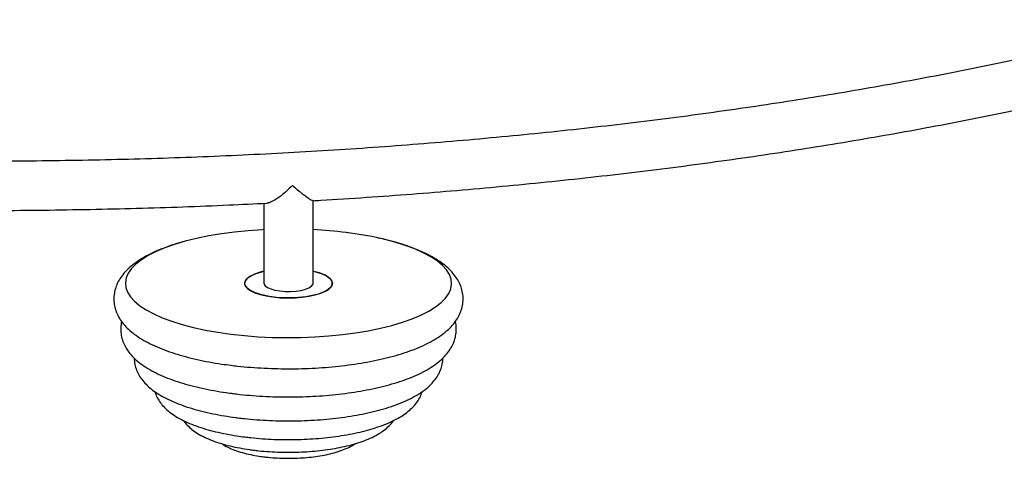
# Paper-space layout '_Dimétrica' of a CAD drawing. Header units: millimetres. Extents: x -1093 to 93, y -461 to 985.
# Tile 5 of 10: x -488 to -207, y -461 to -336. Entities that reach past the tile are written whole.
import ezdxf

# ---------------------------------------------------------------- set-up
doc = ezdxf.new("R2010")
doc.units = ezdxf.units.MM

psp = doc.layouts.new('_Dimétrica')

# ---------------------------------------------------------------- linework, layer by layer
at = {"color": 7, "linetype": 'Continuous', "lineweight": 25}
for p, q in [((-404.13, -410.7), (-404.13, -386.99)), ((-418.13, -387.89), (-418.13, -410.7))]:
    psp.add_line(p, q, dxfattribs=at)
at = {"color": 7, "linetype": 'Continuous', "lineweight": 25, "flags": 128}
for points in [[(-418.13, -395.39), (-418.63, -395.42), (-422.6, -395.69), (-426.48, -396.08), (-430.24, -396.58), (-433.86, -397.19), (-437.3, -397.9), (-440.55, -398.71), (-443.57, -399.61), (-446.34, -400.6), (-448.85, -401.66), (-451.07, -402.79), (-452.98, -403.98), (-454.58, -405.22), (-455.84, -406.51), (-456.77, -407.82), (-457.35, -409.16), (-457.57, -410.51), (-457.45, -411.86), (-456.97, -413.2), (-456.14, -414.52), (-454.97, -415.81), (-453.46, -417.07), (-451.64, -418.27), (-449.5, -419.42), (-447.08, -420.5), (-444.37, -421.51), (-441.42, -422.43), (-438.24, -423.27), (-434.85, -424.01), (-431.28, -424.65), (-427.55, -425.18), (-423.7, -425.6), (-419.76, -425.91), (-415.75, -426.1), (-411.7, -426.18), (-407.65, -426.14), (-403.63, -425.98), (-399.66, -425.7), (-395.78, -425.31), (-392.02, -424.81), (-388.4, -424.2), (-384.96, -423.49), (-381.71, -422.68), (-378.69, -421.78), (-375.92, -420.79), (-373.41, -419.73), (-371.19, -418.6), (-369.28, -417.41), (-367.68, -416.17), (-366.41, -414.89), (-365.49, -413.57), (-364.91, -412.24), (-364.68, -410.89), (-364.81, -409.54), (-365.29, -408.2), (-366.12, -406.87), (-367.29, -405.58), (-368.79, -404.33), (-370.62, -403.12), (-372.76, -401.97), (-375.18, -400.89), (-377.88, -399.88), (-380.84, -398.96), (-384.02, -398.12), (-387.41, -397.38), (-390.98, -396.75), (-394.71, -396.21), (-394.71, -396.21)], [(-418.13, -407.24), (-419.58, -407.63), (-421.01, -408.15), (-422.17, -408.74), (-423, -409.39), (-423.49, -410.08), (-423.63, -410.78), (-423.4, -411.49), (-422.83, -412.17), (-421.91, -412.8), (-420.69, -413.38), (-419.19, -413.88), (-417.46, -414.29), (-415.55, -414.59)], [(-404.13, -407.24), (-403.07, -407.51), (-401.57, -408.01), (-400.34, -408.59), (-399.43, -409.23), (-398.86, -409.91), (-398.63, -410.61), (-398.77, -411.31), (-399.26, -412), (-400.09, -412.65), (-401.24, -413.25), (-402.68, -413.77), (-404.36, -414.2), (-406.23, -414.53), (-408.24, -414.75), (-410.34, -414.85), (-412.46, -414.84), (-414.54, -414.7), (-416.52, -414.45), (-418.35, -414.1), (-419.97, -413.64), (-421.34, -413.1), (-422.41, -412.49), (-423.16, -411.83), (-423.56, -411.14), (-423.6, -410.43), (-423.29, -409.73), (-422.62, -409.06), (-421.63, -408.43), (-420.33, -407.88), (-418.77, -407.4), (-418.13, -407.24)], [(-415.55, -414.59), (-413.51, -414.79), (-411.4, -414.86), (-409.28, -414.82), (-407.22, -414.65), (-405.27, -414.38), (-403.49, -413.99), (-401.93, -413.52), (-400.63, -412.96), (-399.63, -412.33), (-398.97, -411.66), (-398.65, -410.96), (-398.7, -410.26), (-399.1, -409.56), (-399.85, -408.9), (-400.92, -408.29), (-402.29, -407.75), (-403.91, -407.3), (-404.13, -407.24)], [(-418.13, -410.7), (-418.1, -410.9), (-417.79, -411.41), (-417.15, -411.89), (-416.2, -412.3), (-415, -412.64), (-413.6, -412.88)], [(-413.6, -412.88), (-412.08, -413.01), (-410.52, -413.02), (-408.98, -412.92), (-407.55, -412.7), (-406.3, -412.39), (-405.3, -411.99), (-404.58, -411.52), (-404.19, -411.01), (-404.13, -410.7)]]:
    psp.add_lwpolyline(points, dxfattribs=at)
at = {"color": 7, "linetype": 'Continuous', "lineweight": 25}
psp.add_arc((-410.55, -523.17), 127.94, 82.8889, 87.1254, dxfattribs=at)
for points, knots in [([(-156.64, -335.57), (-158.41, -336.04), (-163.56, -337.44), (-172.31, -339.65), (-182.85, -342.22), (-193.6, -344.7), (-204.52, -347.1), (-215.62, -349.41), (-226.88, -351.63), (-238.3, -353.76), (-249.88, -355.8), (-261.6, -357.75), (-273.47, -359.61), (-285.46, -361.36), (-297.58, -363.03), (-309.82, -364.6), (-322.18, -366.06), (-334.63, -367.43), (-347.18, -368.7), (-359.83, -369.87), (-372.55, -370.94), (-385.35, -371.91), (-398.21, -372.77), (-411.14, -373.53), (-424.12, -374.19), (-437.14, -374.75), (-450.19, -375.2), (-463.28, -375.54), (-476.39, -375.78), (-489.51, -375.92), (-502.64, -375.95), (-515.77, -375.87), (-528.89, -375.7), (-541.99, -375.41), (-555.06, -375.02), (-568.11, -374.53), (-581.11, -373.94), (-594.07, -373.24), (-606.97, -372.43), (-619.81, -371.53), (-632.58, -370.52), (-645.28, -369.41), (-657.88, -368.2), (-670.4, -366.89), (-682.29, -365.54), (-689.97, -364.59), (-693.54, -364.15)], [0, 0, 0, 0, 0.0120448, 0.0350376, 0.0580362, 0.0810403, 0.1040495, 0.1270635, 0.1500818, 0.1731042, 0.1961304, 0.2191601, 0.242193, 0.2652289, 0.2882676, 0.3113089, 0.3343524, 0.3573981, 0.3804458, 0.4034952, 0.4265463, 0.4495987, 0.4726525, 0.4957074, 0.5187633, 0.54182, 0.5648775, 0.5879355, 0.610994, 0.6340528, 0.6571118, 0.6801709, 0.7032299, 0.7262887, 0.7493471, 0.7724051, 0.7954624, 0.818519, 0.8415747, 0.8646295, 0.887683, 0.9107353, 0.9337861, 0.9568352, 0.9798826, 1, 1, 1, 1]), ([(-404.25, -387.14), (-403.48, -387.1), (-398.36, -386.81), (-388.93, -386.19), (-375.99, -385.26), (-363.13, -384.21), (-350.34, -383.07), (-337.63, -381.82), (-325.02, -380.47), (-312.5, -379.03), (-300.09, -377.48), (-287.8, -375.83), (-275.62, -374.08), (-263.57, -372.24), (-251.65, -370.3), (-239.88, -368.27), (-228.24, -366.14), (-216.77, -363.92), (-205.45, -361.61), (-194.29, -359.2), (-183.31, -356.71), (-172.51, -354.13), (-163, -351.75), (-157.17, -350.2), (-154.8, -349.57)], [0, 0, 0, 0, 0.008486, 0.056382, 0.104279, 0.152179, 0.200082, 0.247988, 0.295897, 0.34381, 0.391726, 0.439647, 0.487573, 0.535505, 0.583441, 0.631385, 0.679334, 0.727291, 0.775256, 0.823229, 0.871211, 0.919203, 0.967205, 1, 1, 1, 1]), ([(-689.16, -378.8), (-689.02, -378.81), (-684.75, -379.34), (-676.27, -380.32), (-663.67, -381.68), (-650.97, -382.94), (-638.19, -384.09), (-625.33, -385.15), (-612.4, -386.1), (-599.41, -386.94), (-586.36, -387.69), (-573.26, -388.32), (-560.12, -388.86), (-546.94, -389.28), (-533.74, -389.61), (-520.53, -389.82), (-507.29, -389.93), (-494.06, -389.94), (-480.83, -389.84), (-467.61, -389.63), (-454.41, -389.32), (-441.23, -388.91), (-428.83, -388.42), (-420.85, -388.03), (-417.23, -387.85)], [0, 0, 0, 0, 0.001545, 0.049502, 0.097455, 0.145404, 0.19335, 0.241293, 0.289233, 0.337171, 0.385106, 0.43304, 0.480972, 0.528902, 0.576832, 0.624761, 0.672689, 0.720617, 0.768545, 0.816473, 0.864402, 0.912331, 0.960261, 1, 1, 1, 1]), ([(-410, -382.83), (-410, -382.83), (-410.53, -383.36), (-411.61, -384.39), (-413.48, -385.95), (-415.3, -387.17), (-416.68, -387.84), (-417.12, -387.81), (-417.23, -387.8)], [0, 0, 0, 0, 0.001541, 0.206302, 0.417054, 0.709839, 0.926329, 1, 1, 1, 1]), ([(-404.25, -387.13), (-404.36, -387.11), (-404.66, -387.07), (-405.64, -386.42), (-406.85, -385.5), (-408.24, -384.37), (-409.33, -383.43), (-409.99, -382.83), (-410, -382.83)], [0, 0, 0, 0, 0.1442102, 0.393804, 0.5640096, 0.7390294, 0.99846, 1, 1, 1, 1]), ([(-440.44, -398.69), (-441.02, -398.84), (-442.67, -399.27), (-445.19, -400.1), (-447.99, -401.16), (-450.58, -402.34), (-452.96, -403.64), (-455.11, -405.08), (-456.91, -406.6), (-458.34, -408.18), (-459.42, -409.75), (-460.21, -411.36), (-460.72, -413.07), (-460.93, -414.85), (-460.82, -416.66), (-460.39, -418.38), (-459.69, -420.03), (-458.71, -421.6), (-457.45, -423.11), (-455.88, -424.57), (-453.99, -425.97), (-451.78, -427.31), (-449.28, -428.54), (-446.55, -429.67), (-443.61, -430.69), (-440.5, -431.6), (-437.22, -432.41), (-433.79, -433.11), (-430.56, -433.65), (-427.83, -434.02), (-425.05, -434.35), (-421.88, -434.65), (-418.04, -434.89), (-414.16, -435.03), (-410.26, -435.06), (-406.37, -434.99), (-402.51, -434.8), (-398.7, -434.5), (-394.97, -434.1), (-391.34, -433.6), (-387.83, -432.98), (-384.45, -432.27), (-381.22, -431.46), (-378.17, -430.54), (-375.31, -429.52), (-372.63, -428.39), (-370.17, -427.13), (-367.93, -425.75), (-366.02, -424.27), (-364.46, -422.73), (-363.26, -421.18), (-362.35, -419.59), (-361.71, -417.89), (-361.37, -416.1), (-361.36, -414.28), (-361.67, -412.52), (-362.27, -410.84), (-363.15, -409.25), (-364.3, -407.72), (-365.75, -406.24), (-367.52, -404.81), (-369.61, -403.45), (-372.01, -402.17), (-374.66, -401), (-377.52, -399.94), (-380.57, -398.99), (-383.4, -398.24), (-385.27, -397.84), (-386, -397.68)], [0, 0, 0, 0, 0.009002, 0.025512, 0.042179, 0.059043, 0.076142, 0.093479, 0.110892, 0.125698, 0.13946, 0.152371, 0.164713, 0.17788, 0.190625, 0.20325, 0.216043, 0.229358, 0.243513, 0.258724, 0.274964, 0.291888, 0.309019, 0.326016, 0.342819, 0.359441, 0.375916, 0.392274, 0.408543, 0.420236, 0.428721, 0.444856, 0.460965, 0.477053, 0.493129, 0.509203, 0.525283, 0.541376, 0.557493, 0.573645, 0.589845, 0.60611, 0.62246, 0.638921, 0.655524, 0.672308, 0.689315, 0.706566, 0.724005, 0.739249, 0.753441, 0.766678, 0.779225, 0.792658, 0.80553, 0.818182, 0.83087, 0.843949, 0.857754, 0.872555, 0.888433, 0.905155, 0.922266, 0.939327, 0.956204, 0.972891, 0.989417, 1, 1, 1, 1]), ([(-394.15, -396.29), (-394.21, -396.28), (-394.28, -396.27), (-394.35, -396.26), (-394.36, -396.26)], [0, 0, 0, 0, 0.837816, 1, 1, 1, 1]), ([(-458.65, -421.6), (-458.69, -421.74), (-458.89, -422.44), (-458.97, -423.79), (-458.82, -425.56), (-458.35, -427.26), (-457.62, -428.87), (-456.6, -430.4), (-455.31, -431.87), (-453.7, -433.3), (-451.77, -434.66), (-449.52, -435.95), (-447, -437.14), (-444.25, -438.22), (-441.31, -439.19), (-438.2, -440.05), (-434.92, -440.8), (-431.51, -441.45), (-428.8, -441.86), (-426.62, -442.15), (-424.41, -442.41), (-421.3, -442.7), (-417.54, -442.94), (-413.73, -443.07), (-409.92, -443.08), (-406.11, -443), (-402.33, -442.8), (-398.61, -442.49), (-394.97, -442.08), (-391.44, -441.56), (-388.02, -440.94), (-384.74, -440.22), (-381.63, -439.39), (-378.68, -438.46), (-375.92, -437.42), (-373.36, -436.27), (-371.01, -434.99), (-368.89, -433.56), (-367.13, -432.06), (-365.73, -430.5), (-364.69, -428.95), (-363.94, -427.35), (-363.45, -425.65), (-363.29, -423.9), (-363.36, -422.5), (-363.57, -421.76), (-363.62, -421.58)], [0, 0, 0, 0, 0.004731, 0.025111, 0.044894, 0.064535, 0.084518, 0.105404, 0.127697, 0.151718, 0.177357, 0.203988, 0.23081, 0.257372, 0.283613, 0.309569, 0.335296, 0.360846, 0.386262, 0.393812, 0.407087, 0.432331, 0.457531, 0.482696, 0.507843, 0.532989, 0.558144, 0.583325, 0.608548, 0.633833, 0.659204, 0.68469, 0.710327, 0.736163, 0.762255, 0.788671, 0.815477, 0.84268, 0.86999, 0.892963, 0.914268, 0.934259, 0.953401, 0.973817, 0.993615, 1, 1, 1, 1]), ([(-455.06, -432.03), (-455.06, -432.34), (-455.07, -433.21), (-454.74, -434.63), (-454.12, -436.23), (-453.22, -437.73), (-452.06, -439.17), (-450.6, -440.56), (-448.81, -441.89), (-446.7, -443.15), (-444.31, -444.32), (-441.67, -445.38), (-438.85, -446.32), (-435.85, -447.15), (-432.7, -447.86), (-429.47, -448.46), (-427.05, -448.83), (-425.14, -449.07), (-423.16, -449.3), (-420.18, -449.58), (-416.57, -449.8), (-412.92, -449.9), (-409.27, -449.9), (-405.62, -449.79), (-402.02, -449.57), (-398.48, -449.25), (-395.03, -448.81), (-391.68, -448.27), (-388.47, -447.63), (-385.4, -446.88), (-382.49, -446.03), (-379.76, -445.07), (-377.23, -443.99), (-374.89, -442.79), (-372.77, -441.43), (-371, -439.99), (-369.59, -438.48), (-368.55, -436.98), (-367.78, -435.43), (-367.32, -433.78), (-367.11, -432.62), (-367.16, -432.02), (-367.16, -432.01)], [0, 0, 0, 0, 0.011445, 0.032887, 0.054439, 0.076753, 0.100457, 0.126067, 0.153722, 0.182898, 0.212629, 0.242103, 0.271183, 0.299901, 0.328328, 0.356533, 0.383017, 0.388231, 0.402874, 0.430719, 0.458509, 0.486257, 0.513987, 0.541718, 0.569464, 0.597249, 0.625094, 0.653029, 0.681088, 0.709313, 0.737758, 0.766494, 0.795608, 0.825191, 0.855285, 0.885643, 0.911054, 0.934492, 0.9564, 0.977327, 0.999692, 1, 1, 1, 1]), ([(-449.18, -441.57), (-449.08, -441.91), (-448.82, -442.78), (-448.11, -444.07), (-447.09, -445.46), (-445.78, -446.78), (-444.16, -448.04), (-442.22, -449.24), (-439.97, -450.35), (-437.48, -451.35), (-434.79, -452.23), (-431.94, -452.99), (-428.95, -453.64), (-426.15, -454.13), (-423.77, -454.46), (-421.36, -454.74), (-418.57, -454.99), (-415.2, -455.17), (-411.79, -455.25), (-408.39, -455.21), (-405, -455.07), (-401.67, -454.82), (-398.4, -454.46), (-395.24, -453.99), (-392.19, -453.41), (-389.29, -452.73), (-386.54, -451.95), (-383.96, -451.04), (-381.56, -450.02), (-379.35, -448.85), (-377.44, -447.58), (-375.88, -446.22), (-374.65, -444.83), (-373.75, -443.37), (-373.22, -442.28), (-373.08, -441.65), (-373.07, -441.57)], [0, 0, 0, 0, 0.015759, 0.040459, 0.066496, 0.094632, 0.125369, 0.158461, 0.192755, 0.226893, 0.260499, 0.2936, 0.326303, 0.358709, 0.381135, 0.397961, 0.429955, 0.461872, 0.493735, 0.525578, 0.55743, 0.589316, 0.621272, 0.653337, 0.68556, 0.718002, 0.750743, 0.783889, 0.817572, 0.851932, 0.887006, 0.917741, 0.945859, 0.971701, 0.995978, 1, 1, 1, 1]), ([(-441.05, -449.78), (-441.03, -449.82), (-440.73, -450.33), (-439.94, -451.19), (-438.65, -452.39), (-437.02, -453.51), (-435.08, -454.57), (-432.86, -455.52), (-430.41, -456.35), (-427.81, -457.05), (-425.07, -457.63), (-422.81, -458), (-420.97, -458.25), (-419.11, -458.46), (-416.58, -458.68), (-413.53, -458.82), (-410.47, -458.85), (-407.41, -458.77), (-404.38, -458.58), (-401.42, -458.28), (-398.55, -457.87), (-395.79, -457.35), (-393.17, -456.72), (-390.69, -455.97), (-388.37, -455.1), (-386.22, -454.08), (-384.35, -452.95), (-382.83, -451.7), (-381.81, -450.68), (-381.38, -450), (-381.26, -449.82)], [0, 0, 0, 0, 0.00259, 0.034243, 0.06883, 0.107123, 0.148665, 0.19143, 0.233537, 0.274787, 0.315341, 0.355391, 0.370341, 0.391095, 0.430555, 0.469888, 0.509144, 0.548386, 0.587665, 0.627039, 0.666582, 0.706386, 0.746568, 0.787288, 0.828764, 0.871267, 0.915007, 0.953134, 0.987438, 1, 1, 1, 1]), ([(-430.17, -456.38), (-430.03, -456.48), (-429.36, -456.96), (-427.97, -457.64), (-425.95, -458.45), (-423.71, -459.11), (-421.39, -459.64), (-419.53, -459.95), (-418.05, -460.15), (-416.51, -460.32), (-414.34, -460.49), (-411.73, -460.57), (-409.11, -460.54), (-406.52, -460.4), (-403.99, -460.14), (-401.54, -459.77), (-399.2, -459.28), (-396.97, -458.66), (-394.89, -457.9), (-393.25, -457.16), (-392.38, -456.57), (-392.08, -456.37)], [0, 0, 0, 0, 0.016367, 0.076553, 0.140651, 0.203606, 0.26475, 0.320769, 0.339147, 0.36988, 0.428276, 0.486391, 0.544382, 0.602426, 0.660672, 0.719341, 0.778718, 0.839197, 0.901357, 0.965989, 1, 1, 1, 1])]:
    psp.add_open_spline(points, degree=3, knots=knots, dxfattribs=at)

doc.saveas('drawing.dxf')
